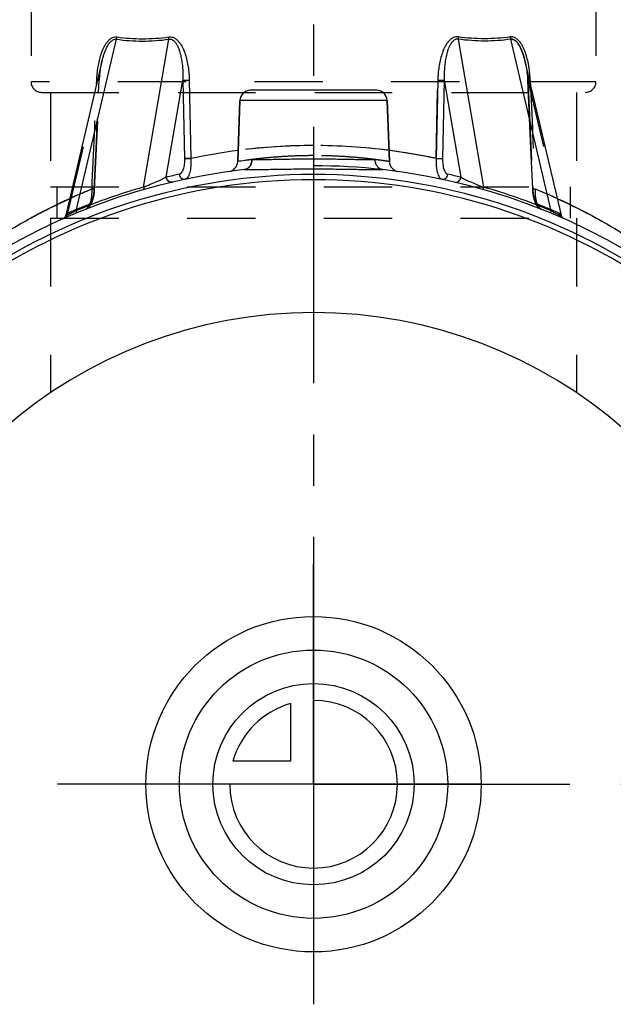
# Model space of a CAD drawing. Header units: millimetres. Extents: x 420 to 583, y 419 to 581.
# Tile 2 of 41: x 472 to 529, y 419 to 513. Entities that reach past the tile are written whole.
import ezdxf

# ---------------------------------------------------------------- set-up
doc = ezdxf.new("R2010")
doc.units = ezdxf.units.MM
doc.header["$LTSCALE"] = 65.185185
doc.linetypes.add('CENTER', pattern=[0.6, 0.375, -0.075, 0.075, -0.075])
doc.linetypes.add('HIDDEN', pattern=[0.2, 0.1, -0.1])
for name, color, linetype in [('ACHSEN_S', 7, 'CONTINUOUS'), ('FLAECHEN', 7, 'CONTINUOUS'), ('KOERPER', 7, 'CONTINUOUS'), ('KONST.EL_MIT_GEO', 7, 'CONTINUOUS'), ('KURVEN', 7, 'CONTINUOUS')]:
    doc.layers.add(name, color=color, linetype=linetype)

msp = doc.modelspace()

# ---------------------------------------------------------------- linework, layer by layer
at = {"layer": 'ACHSEN_S', "color": 2, "linetype": 'CENTER'}
msp.add_line((500, 581.171), (500, 419.25), dxfattribs=at)
at = {"layer": 'FLAECHEN', "color": 8, "linetype": 'HIDDEN'}
for p, q in [((473.05, 516.25), (473.05, 507.25)), ((526.95, 516.25), (526.95, 507.25)), ((474.9, 506.25), (474.9, 497.25)), ((474.9, 506.25), (525.1, 506.25)), ((525.1, 506.25), (525.1, 497.25)), ((474.9, 497.25), (525.1, 497.25)), ((475.5, 497.25), (475.5, 494.25)), ((524.5, 497.25), (524.5, 494.25)), ((474.9, 494.25), (474.9, 477.6)), ((474.9, 494.25), (525.1, 494.25)), ((525.1, 494.25), (525.1, 477.6))]:
    msp.add_line(p, q, dxfattribs=at)
at = {"layer": 'FLAECHEN', "color": 7, "linetype": 'Continuous'}
for p, q in [((492.762, 499.647), (492.966, 505.485)), ((507.238, 499.647), (507.034, 505.485))]:
    msp.add_line(p, q, dxfattribs=at)
at = {"layer": 'FLAECHEN', "color": 2, "linetype": 'CENTER'}
for q in [(500, 461.25), (455.402, 440.25), (544.598, 440.25), (500, 419.25)]:
    msp.add_line((500, 440.25), q, dxfattribs=at)
at = {"layer": 'KOERPER', "color": 8, "linetype": 'HIDDEN'}
for p, q in [((492.966, 505.485), (492.762, 499.647)), ((507.034, 505.485), (507.238, 499.647))]:
    msp.add_line(p, q, dxfattribs=at)
at = {"layer": 'KONST.EL_MIT_GEO', "color": 7, "linetype": 'Continuous'}
for p, q in [((481.182, 511.32), (477.324, 494.955)), ((483.787, 497.216), (486.202, 511.32)), ((513.798, 511.32), (516.213, 497.216)), ((522.676, 494.955), (518.818, 511.32)), ((479.811, 509.186), (476.354, 494.523)), ((479.812, 509.189), (479.812, 509.191)), ((520.188, 509.189), (520.188, 509.191)), ((523.646, 494.523), (520.189, 509.186)), ((479.302, 507.026), (479.319, 507.424)), ((485.952, 498.161), (487.538, 507.424)), ((487.538, 507.424), (487.69, 499.936)), ((488.138, 507.424), (488.288, 499.936)), ((511.862, 507.424), (511.712, 499.936)), ((512.462, 507.424), (512.31, 499.936)), ((512.462, 507.424), (514.048, 498.161)), ((520.698, 507.026), (520.681, 507.424)), ((506.034, 506.45), (493.966, 506.45)), ((507.034, 505.485), (492.966, 505.485))]:
    msp.add_line(p, q, dxfattribs=at)
at = {"layer": 'KONST.EL_MIT_GEO', "color": 8, "linetype": 'HIDDEN'}
for p, q in [((479.771, 509.006), (479.812, 509.189)), ((479.811, 509.186), (479.812, 509.189)), ((520.188, 509.189), (520.189, 509.186)), ((479.635, 508.152), (479.658, 508.346)), ((479.657, 508.334), (479.684, 508.525)), ((479.682, 508.511), (479.712, 508.698)), ((479.709, 508.682), (479.742, 508.865)), ((479.739, 508.847), (479.775, 509.025)), ((520.261, 508.848), (520.291, 508.682)), ((520.291, 508.683), (520.318, 508.511)), ((520.318, 508.512), (520.343, 508.334)), ((520.343, 508.335), (520.365, 508.152)), ((526.95, 507.25), (473.05, 507.25)), ((476.543, 494.713), (479.539, 507.424)), ((479.116, 496.988), (479.577, 507.42)), ((479.488, 506.25), (479.539, 507.424)), ((479.577, 507.42), (479.586, 507.586)), ((479.586, 507.583), (479.599, 507.782)), ((479.599, 507.777), (479.616, 507.974)), ((479.615, 507.967), (479.636, 508.163)), ((511.712, 499.936), (511.862, 507.424)), ((520.365, 508.154), (520.385, 507.967)), ((520.385, 507.968), (520.401, 507.777)), ((520.401, 507.779), (520.414, 507.583)), ((520.414, 507.586), (520.423, 507.42)), ((520.423, 507.42), (520.884, 496.989)), ((520.461, 507.424), (523.457, 494.713)), ((520.461, 507.424), (520.512, 506.25)), ((474.05, 506.25), (525.95, 506.25)), ((479.09, 497.25), (479.488, 506.25)), ((520.512, 506.25), (520.91, 497.25)), ((479.08, 497.03), (479.09, 497.25)), ((479.108, 496.854), (479.113, 496.923)), ((479.113, 496.921), (479.116, 496.989)), ((520.883, 496.992), (520.887, 496.923)), ((520.887, 496.926), (520.892, 496.856)), ((520.91, 497.25), (520.92, 497.03)), ((478.937, 495.953), (478.956, 496.012)), ((478.955, 496.01), (478.973, 496.071)), ((478.972, 496.068), (478.989, 496.131)), ((478.989, 496.128), (479.005, 496.193)), ((479.004, 496.19), (479.02, 496.256)), ((479.019, 496.253), (479.033, 496.32)), ((479.033, 496.318), (479.046, 496.385)), ((479.046, 496.383), (479.058, 496.449)), ((479.058, 496.45), (479.069, 496.517)), ((479.087, 496.651), (479.095, 496.72)), ((479.095, 496.718), (479.102, 496.788)), ((479.102, 496.786), (479.108, 496.856)), ((520.892, 496.859), (520.898, 496.788)), ((520.898, 496.791), (520.905, 496.72)), ((520.905, 496.723), (520.913, 496.652)), ((520.912, 496.655), (520.922, 496.584)), ((520.921, 496.587), (520.931, 496.517)), ((520.931, 496.52), (520.942, 496.449)), ((520.942, 496.453), (520.954, 496.383)), ((520.954, 496.386), (520.967, 496.318)), ((520.966, 496.321), (520.981, 496.253)), ((520.98, 496.257), (520.996, 496.19)), ((520.995, 496.193), (521.011, 496.128)), ((521.01, 496.132), (521.028, 496.068)), ((521.027, 496.072), (521.045, 496.01)), ((521.044, 496.013), (521.063, 495.953)), ((478.835, 495.694), (478.859, 495.746)), ((478.857, 495.743), (478.879, 495.795)), ((478.918, 495.899), (478.938, 495.955)), ((521.062, 495.957), (521.082, 495.899)), ((521.08, 495.902), (521.101, 495.846)), ((521.1, 495.849), (521.121, 495.795)), ((521.12, 495.798), (521.141, 495.746)), ((521.14, 495.749), (521.163, 495.699)), ((521.161, 495.702), (521.184, 495.654)), ((521.183, 495.657), (521.207, 495.61)), ((521.205, 495.613), (521.23, 495.569)), ((521.228, 495.571), (521.253, 495.528)), ((521.252, 495.531), (521.278, 495.49)), ((521.276, 495.492), (521.303, 495.453)), ((521.301, 495.455), (521.329, 495.417)), ((521.327, 495.419), (521.356, 495.383)), ((521.354, 495.385), (521.383, 495.35)), ((521.381, 495.352), (521.412, 495.319)), ((521.41, 495.321), (521.441, 495.289)), ((521.439, 495.291), (521.472, 495.261)), ((521.47, 495.263), (521.503, 495.234)), ((521.501, 495.236), (521.536, 495.209)), ((521.533, 495.211), (521.569, 495.186)), ((521.567, 495.187), (521.604, 495.164)), ((521.601, 495.165), (521.639, 495.144)), ((521.636, 495.145), (521.675, 495.126)), ((521.673, 495.127), (521.712, 495.11)), ((521.71, 495.111), (521.717, 495.108)), ((476.19, 494.254), (476.189, 494.254)), ((476.208, 494.27), (476.207, 494.269)), ((476.224, 494.286), (476.224, 494.286)), ((476.241, 494.304), (476.24, 494.303)), ((476.256, 494.322), (476.255, 494.321)), ((476.27, 494.34), (476.269, 494.339)), ((476.284, 494.36), (476.283, 494.358)), ((476.296, 494.38), (476.296, 494.378)), ((476.308, 494.4), (476.307, 494.399)), ((476.319, 494.421), (476.318, 494.419))]:
    msp.add_line(p, q, dxfattribs=at)
for points in [[(520.195, 509.159), (520.229, 509.007), (520.261, 508.848)], [(479.069, 496.517), (479.078, 496.584), (479.087, 496.652)], [(478.283, 495.108), (478.317, 495.122), (478.35, 495.138), (478.383, 495.156), (478.416, 495.176), (478.449, 495.198), (478.481, 495.222), (478.513, 495.247), (478.543, 495.275), (478.574, 495.304), (478.603, 495.335), (478.632, 495.368), (478.66, 495.402), (478.687, 495.439), (478.713, 495.477), (478.739, 495.516), (478.764, 495.558), (478.789, 495.601), (478.812, 495.647), (478.837, 495.699)], [(478.283, 495.108), (478.288, 495.11), (478.325, 495.126), (478.361, 495.144), (478.396, 495.164), (478.431, 495.186), (478.464, 495.209), (478.497, 495.234), (478.528, 495.261), (478.559, 495.289), (478.588, 495.319), (478.617, 495.35), (478.644, 495.383), (478.671, 495.417), (478.697, 495.453), (478.722, 495.49), (478.747, 495.528), (478.77, 495.569), (478.793, 495.61), (478.816, 495.654)], [(478.878, 495.793), (478.899, 495.845), (478.919, 495.899)], [(476.351, 494.51), (476.35, 494.508), (476.344, 494.485), (476.336, 494.463), (476.328, 494.441)]]:
    msp.add_lwpolyline(points, dxfattribs=at)
at = {"layer": 'KONST.EL_MIT_GEO', "color": 7, "linetype": 'Continuous'}
for points in [[(476.354, 494.522), (476.351, 494.51), (476.345, 494.487), (476.337, 494.465), (476.328, 494.443), (476.319, 494.421), (476.308, 494.4), (476.296, 494.38), (476.284, 494.36), (476.27, 494.34), (476.256, 494.322), (476.241, 494.304), (476.224, 494.286), (476.208, 494.27), (476.19, 494.254), (476.171, 494.239), (476.152, 494.225), (476.133, 494.212), (476.112, 494.2), (476.091, 494.189), (476.07, 494.179)], [(523.93, 494.179), (523.909, 494.189), (523.888, 494.2), (523.868, 494.212), (523.848, 494.225), (523.829, 494.239), (523.811, 494.254), (523.793, 494.269), (523.776, 494.286), (523.76, 494.303), (523.745, 494.321), (523.731, 494.339), (523.717, 494.358), (523.704, 494.378), (523.693, 494.399), (523.682, 494.419), (523.672, 494.441), (523.664, 494.463), (523.656, 494.485), (523.65, 494.508), (523.646, 494.522)]]:
    msp.add_lwpolyline(points, dxfattribs=at)
at = {"layer": 'KONST.EL_MIT_GEO', "color": 8, "linetype": 'HIDDEN'}
for centre, radius, start, end in [((474.05, 507.25), 1, 180, 270), ((525.95, 507.25), 1, 270, 360), ((500.005, 445.374), 55.807, 90.00494, 102.11976), ((500.002, 445.427), 55.753, 90.00198, 97.42239), ((499.995, 445.374), 55.807, 77.88024, 89.99506), ((500, 445.449), 55.731, 82.57611, 89.99952), ((500, 440.25), 59, 83.56816, 96.43184), ((500.339, 444.256), 56.976, 112.14329, 114.48209), ((499.676, 444.293), 56.936, 65.51683, 67.85726), ((500.461, 440.233), 59.499, 111.5977, 113.70298), ((499.539, 440.234), 59.499, 66.29701, 68.40231)]:
    msp.add_arc(centre, radius, start, end, dxfattribs=at)
at = {"layer": 'KONST.EL_MIT_GEO', "color": 7, "linetype": 'Continuous'}
for centre, radius, start, end in [((479.952, 525.07), 17.657, 267.94803, 268.19411), ((520.01, 526.219), 18.807, 271.81341, 272.04445), ((493.966, 505.45), 1, 90, 178), ((506.034, 505.45), 1, 2, 90), ((500.029, 445.23), 55.952, 97.42366, 102.11292), ((499.977, 445.261), 55.92, 77.88592, 82.57785), ((500.045, 453.452), 46.766, 97.27518, 98.95819), ((499.956, 453.453), 46.765, 81.04179, 82.72483), ((500, 440.25), 59, 96.43184, 159.84642), ((491.763, 499.682), 1, 277.89063, 358), ((500, 440.25), 59, 20.15358, 83.56816), ((508.237, 499.682), 1, 182, 262.10937), ((500, 440.25), 58.165, 20.45385, 159.54615), ((500, 440.25), 57.667, 20.45385, 159.54615), ((499.538, 440.233), 59.5, 101.97247, 103.19964), ((500.462, 440.233), 59.5, 76.80036, 78.02753), ((500.169, 440.015), 59.5, 105.98188, 112.57806), ((499.831, 440.015), 59.5, 67.42194, 74.01812), ((500, 440.25), 45, 7.66226, 172.33774)]:
    msp.add_arc(centre, radius, start, end, dxfattribs=at)
for points, knots in [([(479.319, 507.424), (479.328, 507.634), (479.358, 508.052), (479.438, 508.675), (479.557, 509.29), (479.722, 509.893), (479.908, 510.377), (480.097, 510.742), (480.261, 510.999), (480.454, 511.229), (480.681, 511.418), (480.946, 511.54), (481.141, 511.551), (481.233, 511.538)], [0, 0, 0, 0, 0.128215, 0.256363, 0.384286, 0.511739, 0.638289, 0.701028, 0.763163, 0.824413, 0.884378, 0.942739, 1, 1, 1, 1]), ([(479.812, 509.191), (479.839, 509.303), (479.896, 509.526), (479.995, 509.857), (480.111, 510.181), (480.247, 510.497), (480.41, 510.798), (480.576, 511.029), (480.738, 511.184), (480.874, 511.275), (481.025, 511.329), (481.132, 511.329), (481.182, 511.32)], [0, 0, 0, 0, 0.127645, 0.255305, 0.38289, 0.510233, 0.636985, 0.762306, 0.823967, 0.884348, 0.942962, 1, 1, 1, 1]), ([(481.182, 511.32), (481.188, 511.337), (481.211, 511.408), (481.226, 511.482), (481.233, 511.538)], [0, 0, 0, 0, 0.24183, 1, 1, 1, 1]), ([(481.182, 511.32), (482.001, 511.205), (483.681, 511.09), (485.359, 511.208), (486.202, 511.32)], [0, 0, 0, 0, 0.493048, 1, 1, 1, 1]), ([(481.233, 511.538), (482.042, 511.422), (483.703, 511.307), (485.362, 511.425), (486.194, 511.538)], [0, 0, 0, 0, 0.493043, 1, 1, 1, 1]), ([(486.194, 511.538), (486.292, 511.551), (486.496, 511.54), (486.774, 511.419), (487.012, 511.23), (487.214, 510.999), (487.384, 510.743), (487.578, 510.378), (487.767, 509.893), (487.931, 509.291), (488.044, 508.675), (488.113, 508.051), (488.134, 507.633), (488.138, 507.424)], [0, 0, 0, 0, 0.059889, 0.120224, 0.181339, 0.243107, 0.305336, 0.367888, 0.493555, 0.619776, 0.746328, 0.873092, 1, 1, 1, 1]), ([(486.202, 511.32), (486.202, 511.338), (486.205, 511.41), (486.2, 511.483), (486.194, 511.538)], [0, 0, 0, 0, 0.236524, 1, 1, 1, 1]), ([(486.202, 511.32), (486.246, 511.328), (486.337, 511.331), (486.468, 511.298), (486.587, 511.235), (486.728, 511.122), (486.874, 510.946), (487.012, 510.71), (487.124, 510.458), (487.216, 510.197), (487.293, 509.929), (487.377, 509.567), (487.455, 509.107), (487.513, 508.549), (487.541, 507.988), (487.542, 507.612), (487.538, 507.424)], [0, 0, 0, 0, 0.030364, 0.060505, 0.090665, 0.120976, 0.182033, 0.243718, 0.305832, 0.368251, 0.430897, 0.49372, 0.619752, 0.746202, 0.87297, 1, 1, 1, 1]), ([(513.806, 511.538), (513.708, 511.551), (513.504, 511.54), (513.226, 511.419), (512.988, 511.23), (512.786, 510.999), (512.616, 510.743), (512.422, 510.378), (512.233, 509.893), (512.069, 509.291), (511.956, 508.675), (511.887, 508.051), (511.866, 507.633), (511.862, 507.424)], [0, 0, 0, 0, 0.059889, 0.120224, 0.181339, 0.243107, 0.305336, 0.367888, 0.493555, 0.619776, 0.746328, 0.873092, 1, 1, 1, 1]), ([(513.798, 511.32), (513.754, 511.328), (513.663, 511.331), (513.532, 511.298), (513.413, 511.235), (513.272, 511.122), (513.126, 510.946), (512.988, 510.71), (512.876, 510.458), (512.784, 510.197), (512.707, 509.929), (512.623, 509.567), (512.545, 509.107), (512.487, 508.549), (512.459, 507.988), (512.458, 507.612), (512.462, 507.424)], [0, 0, 0, 0, 0.030364, 0.060505, 0.090665, 0.120976, 0.182033, 0.243718, 0.305832, 0.368251, 0.430897, 0.49372, 0.619752, 0.746202, 0.87297, 1, 1, 1, 1]), ([(513.806, 511.538), (513.804, 511.519), (513.797, 511.447), (513.796, 511.374), (513.798, 511.32)], [0, 0, 0, 0, 0.260734, 1, 1, 1, 1]), ([(518.818, 511.32), (517.999, 511.205), (516.319, 511.09), (514.641, 511.208), (513.798, 511.32)], [0, 0, 0, 0, 0.493048, 1, 1, 1, 1]), ([(518.767, 511.538), (517.958, 511.422), (516.297, 511.307), (514.638, 511.425), (513.806, 511.538)], [0, 0, 0, 0, 0.493043, 1, 1, 1, 1]), ([(520.681, 507.424), (520.672, 507.634), (520.642, 508.052), (520.562, 508.675), (520.443, 509.29), (520.278, 509.893), (520.092, 510.377), (519.903, 510.742), (519.739, 510.999), (519.546, 511.229), (519.319, 511.418), (519.096, 511.52), (518.908, 511.549), (518.813, 511.544), (518.767, 511.538)], [0, 0, 0, 0, 0.128181, 0.256294, 0.384182, 0.511601, 0.638117, 0.700838, 0.762957, 0.82419, 0.88414, 0.942484, 0.971288, 1, 1, 1, 1]), ([(518.767, 511.538), (518.769, 511.519), (518.781, 511.445), (518.799, 511.373), (518.818, 511.32)], [0, 0, 0, 0, 0.255865, 1, 1, 1, 1]), ([(520.188, 509.191), (520.161, 509.303), (520.105, 509.526), (520.005, 509.857), (519.89, 510.181), (519.753, 510.497), (519.59, 510.798), (519.424, 511.029), (519.262, 511.184), (519.126, 511.275), (518.975, 511.329), (518.868, 511.329), (518.818, 511.32)], [0, 0, 0, 0, 0.127645, 0.255305, 0.38289, 0.510233, 0.636985, 0.762306, 0.823967, 0.884348, 0.942962, 1, 1, 1, 1]), ([(487.538, 507.424), (487.571, 507.422), (487.652, 507.419), (487.853, 507.417), (488.02, 507.42), (488.138, 507.424)], [0, 0, 0, 0, 0.164535, 0.408354, 1, 1, 1, 1]), ([(511.862, 507.424), (511.98, 507.42), (512.147, 507.417), (512.348, 507.419), (512.429, 507.422), (512.462, 507.424)], [0, 0, 0, 0, 0.591646, 0.835465, 1, 1, 1, 1]), ([(487.69, 499.936), (487.694, 499.753), (487.682, 499.485), (487.625, 499.146), (487.567, 498.926), (487.495, 498.739), (487.409, 498.591), (487.312, 498.486), (487.233, 498.446), (487.196, 498.438)], [0, 0, 0, 0, 0.331456, 0.483997, 0.622433, 0.743782, 0.846286, 0.930296, 1, 1, 1, 1]), ([(487.69, 499.936), (487.723, 499.934), (487.804, 499.931), (488.003, 499.929), (488.17, 499.933), (488.288, 499.936)], [0, 0, 0, 0, 0.164472, 0.408094, 1, 1, 1, 1]), ([(488.288, 499.936), (488.295, 499.813), (488.302, 499.572), (488.289, 499.22), (488.252, 498.894), (488.193, 498.603), (488.114, 498.358), (488.017, 498.165), (487.903, 498.028), (487.807, 497.976), (487.761, 497.967)], [0, 0, 0, 0, 0.172594, 0.338544, 0.493188, 0.632463, 0.753196, 0.853586, 0.934197, 1, 1, 1, 1]), ([(494.122, 499.841), (494.121, 499.727), (494.087, 499.502), (493.945, 499.203), (493.724, 498.981), (493.536, 498.902), (493.441, 498.886)], [0, 0, 0, 0, 0.271727, 0.531048, 0.77285, 1, 1, 1, 1]), ([(494.122, 499.841), (494.507, 499.836), (495.365, 499.847), (496.758, 499.878), (498.332, 499.907), (499.434, 499.915), (500, 499.915)], [0, 0, 0, 0, 0.196419, 0.437932, 0.710892, 1, 1, 1, 1]), ([(500, 499.915), (500.566, 499.915), (501.668, 499.907), (503.242, 499.878), (504.635, 499.847), (505.493, 499.836), (505.878, 499.841)], [0, 0, 0, 0, 0.289108, 0.562068, 0.803581, 1, 1, 1, 1]), ([(506.559, 498.886), (506.464, 498.902), (506.276, 498.981), (506.055, 499.203), (505.913, 499.502), (505.879, 499.727), (505.878, 499.841)], [0, 0, 0, 0, 0.22715, 0.468952, 0.728273, 1, 1, 1, 1]), ([(511.712, 499.936), (511.705, 499.813), (511.698, 499.572), (511.711, 499.22), (511.748, 498.894), (511.807, 498.603), (511.886, 498.358), (511.983, 498.165), (512.097, 498.028), (512.193, 497.976), (512.239, 497.967)], [0, 0, 0, 0, 0.172594, 0.338544, 0.493187, 0.632463, 0.753196, 0.853586, 0.934197, 1, 1, 1, 1]), ([(511.712, 499.936), (511.83, 499.933), (511.997, 499.929), (512.196, 499.931), (512.277, 499.934), (512.31, 499.936)], [0, 0, 0, 0, 0.591907, 0.835528, 1, 1, 1, 1]), ([(512.31, 499.936), (512.306, 499.753), (512.318, 499.485), (512.375, 499.146), (512.433, 498.926), (512.505, 498.739), (512.591, 498.591), (512.688, 498.486), (512.767, 498.446), (512.804, 498.438)], [0, 0, 0, 0, 0.331456, 0.483997, 0.622433, 0.743782, 0.846286, 0.930296, 1, 1, 1, 1]), ([(493.441, 498.886), (493.438, 498.885), (493.421, 498.882), (493.404, 498.88), (493.391, 498.879)], [0, 0, 0, 0, 0.22844, 1, 1, 1, 1]), ([(493.441, 498.886), (493.87, 498.88), (494.825, 498.89), (496.378, 498.919), (498.135, 498.946), (499.366, 498.953), (500, 498.953)], [0, 0, 0, 0, 0.195876, 0.437, 0.710178, 1, 1, 1, 1]), ([(500, 498.953), (500.634, 498.953), (501.865, 498.946), (503.622, 498.919), (505.175, 498.89), (506.13, 498.88), (506.559, 498.886)], [0, 0, 0, 0, 0.289822, 0.563, 0.804124, 1, 1, 1, 1]), ([(506.609, 498.879), (506.605, 498.879), (506.588, 498.881), (506.571, 498.883), (506.559, 498.886)], [0, 0, 0, 0, 0.263593, 1, 1, 1, 1]), ([(485.952, 498.161), (485.9, 498.129), (485.782, 498.063), (485.497, 497.92), (485.056, 497.721), (484.453, 497.47), (484.016, 497.3), (483.787, 497.216)], [0, 0, 0, 0, 0.076819, 0.171232, 0.40554, 0.689331, 1, 1, 1, 1]), ([(485.952, 498.161), (485.957, 498.088), (485.995, 497.946), (486.11, 497.802), (486.228, 497.725), (486.357, 497.677), (486.463, 497.676), (486.528, 497.691)], [0, 0, 0, 0, 0.25861, 0.513088, 0.63797, 0.760688, 1, 1, 1, 1]), ([(487.196, 498.438), (487.2, 498.367), (487.238, 498.226), (487.349, 498.083), (487.465, 498.005), (487.591, 497.956), (487.696, 497.953), (487.761, 497.967)], [0, 0, 0, 0, 0.258625, 0.512977, 0.637813, 0.760532, 1, 1, 1, 1]), ([(512.239, 497.967), (512.304, 497.953), (512.409, 497.956), (512.535, 498.005), (512.651, 498.083), (512.762, 498.226), (512.8, 498.367), (512.804, 498.438)], [0, 0, 0, 0, 0.239468, 0.362187, 0.487023, 0.741375, 1, 1, 1, 1]), ([(513.472, 497.691), (513.537, 497.676), (513.643, 497.677), (513.772, 497.725), (513.89, 497.802), (514.005, 497.946), (514.043, 498.088), (514.048, 498.161)], [0, 0, 0, 0, 0.239312, 0.36203, 0.486912, 0.74139, 1, 1, 1, 1]), ([(514.048, 498.161), (514.1, 498.129), (514.218, 498.063), (514.503, 497.92), (514.944, 497.721), (515.547, 497.47), (515.984, 497.3), (516.213, 497.216)], [0, 0, 0, 0, 0.076819, 0.171232, 0.40554, 0.689331, 1, 1, 1, 1]), ([(483.787, 497.216), (483.791, 497.184), (483.796, 497.126), (483.795, 497.059), (483.788, 497.016), (483.779, 496.989), (483.766, 496.973), (483.755, 496.97)], [0, 0, 0, 0, 0.37467, 0.669175, 0.782782, 0.873813, 1, 1, 1, 1]), ([(516.245, 496.97), (516.234, 496.973), (516.221, 496.989), (516.212, 497.016), (516.205, 497.059), (516.204, 497.126), (516.209, 497.184), (516.213, 497.216)], [0, 0, 0, 0, 0.126187, 0.217218, 0.330825, 0.62533, 1, 1, 1, 1]), ([(461.875, 486.342), (463.894, 488.164), (467.274, 490.816), (472.33, 493.952), (475.21, 495.418), (476.728, 496.11)], [0, 0, 0, 0, 0.457443, 0.719428, 1, 1, 1, 1]), ([(523.272, 496.11), (524.79, 495.418), (527.67, 493.952), (532.726, 490.816), (536.106, 488.164), (538.125, 486.342)], [0, 0, 0, 0, 0.280572, 0.542557, 1, 1, 1, 1]), ([(477.324, 494.955), (477.26, 494.92), (477.132, 494.851), (476.945, 494.752), (476.797, 494.676), (476.687, 494.623), (476.614, 494.588), (476.549, 494.559), (476.493, 494.536), (476.447, 494.519), (476.411, 494.508), (476.384, 494.503), (476.365, 494.502), (476.353, 494.51), (476.353, 494.518), (476.354, 494.521)], [0, 0, 0, 0, 0.203853, 0.40026, 0.581704, 0.663729, 0.738137, 0.803668, 0.859348, 0.904625, 0.93944, 0.964258, 0.980198, 0.989982, 1, 1, 1, 1]), ([(477.324, 494.955), (477.333, 494.926), (477.347, 494.873), (477.359, 494.811), (477.361, 494.771), (477.361, 494.748), (477.355, 494.731), (477.347, 494.728)], [0, 0, 0, 0, 0.393009, 0.696286, 0.809744, 0.896792, 1, 1, 1, 1]), ([(522.653, 494.728), (522.645, 494.731), (522.639, 494.748), (522.639, 494.771), (522.641, 494.811), (522.653, 494.873), (522.667, 494.926), (522.676, 494.955)], [0, 0, 0, 0, 0.103208, 0.190256, 0.303714, 0.606991, 1, 1, 1, 1]), ([(522.676, 494.955), (522.74, 494.92), (522.868, 494.851), (523.055, 494.752), (523.203, 494.676), (523.313, 494.623), (523.386, 494.588), (523.451, 494.559), (523.507, 494.536), (523.553, 494.519), (523.589, 494.508), (523.616, 494.503), (523.635, 494.502), (523.647, 494.51), (523.647, 494.518), (523.646, 494.521)], [0, 0, 0, 0, 0.203852, 0.400259, 0.581703, 0.663729, 0.738136, 0.803668, 0.859348, 0.904624, 0.93944, 0.964258, 0.980198, 0.989982, 1, 1, 1, 1])]:
    msp.add_open_spline(points, degree=3, knots=knots, dxfattribs=at)
at = {"layer": 'KONST.EL_MIT_GEO', "color": 8, "linetype": 'HIDDEN'}
for points, knots in [([(513.806, 511.538), (513.804, 511.519), (513.797, 511.447), (513.796, 511.374), (513.798, 511.32)], [0, 0, 0, 0, 0.260735, 1, 1, 1, 1]), ([(518.767, 511.538), (518.769, 511.519), (518.781, 511.445), (518.799, 511.373), (518.818, 511.32)], [0, 0, 0, 0, 0.255865, 1, 1, 1, 1]), ([(518.818, 511.32), (518.868, 511.329), (518.975, 511.329), (519.126, 511.275), (519.262, 511.184), (519.424, 511.029), (519.59, 510.798), (519.753, 510.497), (519.89, 510.181), (520.005, 509.857), (520.105, 509.526), (520.161, 509.303), (520.188, 509.191)], [0, 0, 0, 0, 0.057038, 0.115652, 0.176033, 0.237694, 0.363015, 0.489767, 0.61711, 0.744695, 0.872355, 1, 1, 1, 1]), ([(479.539, 507.424), (479.564, 507.721), (479.633, 508.313), (479.743, 508.899), (479.812, 509.189)], [0, 0, 0, 0, 0.499289, 1, 1, 1, 1]), ([(520.188, 509.189), (520.257, 508.899), (520.367, 508.313), (520.436, 507.721), (520.461, 507.424)], [0, 0, 0, 0, 0.500711, 1, 1, 1, 1]), ([(479.319, 507.424), (479.338, 507.424), (479.373, 507.422), (479.424, 507.421), (479.468, 507.42), (479.505, 507.419), (479.532, 507.418), (479.549, 507.418), (479.559, 507.418), (479.566, 507.419), (479.572, 507.419), (479.575, 507.419), (479.577, 507.419), (479.577, 507.42)], [0, 0, 0, 0, 0.216704, 0.412987, 0.585348, 0.730758, 0.846639, 0.89285, 0.930956, 0.9608, 0.982255, 0.995268, 1, 1, 1, 1]), ([(479.577, 507.42), (479.577, 507.42), (479.576, 507.42), (479.573, 507.421), (479.566, 507.422), (479.554, 507.423), (479.545, 507.424), (479.539, 507.424)], [0, 0, 0, 0, 0.018599, 0.066761, 0.255814, 0.567914, 1, 1, 1, 1]), ([(520.423, 507.42), (520.423, 507.42), (520.424, 507.42), (520.427, 507.421), (520.434, 507.422), (520.446, 507.423), (520.455, 507.424), (520.461, 507.424)], [0, 0, 0, 0, 0.018599, 0.066761, 0.255814, 0.567914, 1, 1, 1, 1]), ([(520.681, 507.424), (520.662, 507.424), (520.627, 507.422), (520.576, 507.421), (520.532, 507.42), (520.495, 507.419), (520.468, 507.418), (520.451, 507.418), (520.441, 507.418), (520.434, 507.419), (520.428, 507.419), (520.425, 507.419), (520.423, 507.419), (520.423, 507.42)], [0, 0, 0, 0, 0.216704, 0.412987, 0.585347, 0.730757, 0.846638, 0.89285, 0.930955, 0.9608, 0.982255, 0.995268, 1, 1, 1, 1]), ([(520.605, 507.422), (520.591, 507.421), (520.566, 507.421), (520.53, 507.42), (520.499, 507.419), (520.472, 507.418), (520.452, 507.418), (520.438, 507.418), (520.43, 507.419), (520.426, 507.419), (520.424, 507.419), (520.423, 507.419), (520.423, 507.42)], [0, 0, 0, 0, 0.222219, 0.420604, 0.592744, 0.736551, 0.850292, 0.932598, 0.961653, 0.982532, 0.995227, 1, 1, 1, 1]), ([(488.288, 499.936), (488.17, 499.933), (488.003, 499.929), (487.804, 499.931), (487.723, 499.934), (487.69, 499.936)], [0, 0, 0, 0, 0.591907, 0.835528, 1, 1, 1, 1]), ([(500, 500.215), (499.529, 500.215), (498.606, 500.201), (497.266, 500.14), (496.207, 500.063), (495.426, 499.99), (494.902, 499.935), (494.427, 499.88), (494.005, 499.826), (493.64, 499.777), (493.374, 499.74), (493.193, 499.713), (493.081, 499.696), (492.986, 499.682), (492.908, 499.67), (492.854, 499.661), (492.819, 499.656), (492.799, 499.653), (492.784, 499.65), (492.773, 499.649), (492.766, 499.647), (492.763, 499.647), (492.762, 499.647)], [0, 0, 0, 0, 0.19433, 0.38125, 0.553692, 0.632429, 0.705168, 0.771209, 0.829907, 0.880674, 0.922985, 0.940827, 0.956391, 0.969636, 0.980525, 0.989027, 0.992375, 0.995117, 0.997252, 0.998778, 0.999694, 1, 1, 1, 1]), ([(493.441, 498.886), (493.536, 498.902), (493.724, 498.981), (493.945, 499.203), (494.087, 499.502), (494.121, 499.727), (494.122, 499.841)], [0, 0, 0, 0, 0.22715, 0.468952, 0.728273, 1, 1, 1, 1]), ([(507.238, 499.647), (507.237, 499.647), (507.234, 499.647), (507.227, 499.649), (507.216, 499.65), (507.201, 499.653), (507.181, 499.656), (507.146, 499.661), (507.092, 499.67), (507.014, 499.682), (506.919, 499.696), (506.807, 499.713), (506.626, 499.74), (506.36, 499.777), (505.995, 499.826), (505.573, 499.88), (505.098, 499.935), (504.574, 499.99), (503.793, 500.063), (502.734, 500.14), (501.394, 500.201), (500.471, 500.215), (500, 500.215)], [0, 0, 0, 0, 0.000306, 0.001222, 0.002748, 0.004883, 0.007625, 0.010973, 0.019475, 0.030364, 0.043609, 0.059173, 0.077015, 0.119326, 0.170093, 0.228791, 0.294832, 0.36757, 0.446308, 0.61875, 0.80567, 1, 1, 1, 1]), ([(493.391, 498.879), (493.395, 498.879), (493.412, 498.881), (493.429, 498.883), (493.441, 498.886)], [0, 0, 0, 0, 0.263593, 1, 1, 1, 1]), ([(506.559, 498.886), (506.562, 498.885), (506.579, 498.882), (506.596, 498.88), (506.609, 498.879)], [0, 0, 0, 0, 0.22844, 1, 1, 1, 1]), ([(486.528, 497.691), (486.463, 497.676), (486.357, 497.677), (486.228, 497.725), (486.11, 497.802), (485.995, 497.946), (485.957, 498.088), (485.952, 498.161)], [0, 0, 0, 0, 0.239312, 0.36203, 0.486912, 0.74139, 1, 1, 1, 1]), ([(513.472, 497.691), (513.537, 497.676), (513.643, 497.677), (513.772, 497.725), (513.89, 497.802), (514.005, 497.946), (514.043, 498.088), (514.048, 498.161)], [0, 0, 0, 0, 0.239312, 0.36203, 0.486912, 0.74139, 1, 1, 1, 1]), ([(478.863, 497.03), (477.105, 496.315), (473.778, 494.762), (469.222, 492.078), (465.29, 489.274), (462.945, 487.307), (461.875, 486.342)], [0, 0, 0, 0, 0.282365, 0.545114, 0.785683, 1, 1, 1, 1]), ([(478.283, 495.108), (478.388, 495.149), (478.525, 495.297), (478.65, 495.537), (478.736, 495.779), (478.801, 496.057), (478.861, 496.477), (478.871, 496.807), (478.863, 497.03)], [0, 0, 0, 0, 0.162058, 0.268287, 0.39131, 0.52913, 0.678828, 1, 1, 1, 1]), ([(478.56, 495.555), (478.597, 495.57), (478.67, 495.62), (478.763, 495.734), (478.847, 495.886), (478.95, 496.148), (479.04, 496.533), (479.073, 496.859), (479.08, 497.03)], [0, 0, 0, 0, 0.07261, 0.161847, 0.269433, 0.394096, 0.682549, 1, 1, 1, 1]), ([(479.118, 497.025), (479.118, 497.025), (479.116, 497.025), (479.113, 497.024), (479.108, 497.024), (479.1, 497.024), (479.09, 497.024), (479.073, 497.024), (479.047, 497.025), (479.01, 497.025), (478.967, 497.027), (478.917, 497.028), (478.882, 497.029), (478.863, 497.03)], [0, 0, 0, 0, 0.004718, 0.01771, 0.039135, 0.068941, 0.107003, 0.153167, 0.268954, 0.414296, 0.586654, 0.78304, 1, 1, 1, 1]), ([(479.08, 497.03), (479.086, 497.03), (479.095, 497.029), (479.107, 497.028), (479.114, 497.027), (479.117, 497.026), (479.118, 497.026), (479.118, 497.025)], [0, 0, 0, 0, 0.432125, 0.744248, 0.93331, 0.98146, 1, 1, 1, 1]), ([(520.882, 497.025), (520.882, 497.026), (520.883, 497.026), (520.886, 497.027), (520.893, 497.028), (520.905, 497.029), (520.914, 497.03), (520.92, 497.03)], [0, 0, 0, 0, 0.018543, 0.066696, 0.25576, 0.567881, 1, 1, 1, 1]), ([(521.137, 497.03), (521.118, 497.029), (521.083, 497.028), (521.033, 497.027), (520.99, 497.025), (520.953, 497.025), (520.927, 497.024), (520.91, 497.024), (520.9, 497.024), (520.892, 497.024), (520.887, 497.024), (520.884, 497.025), (520.882, 497.025), (520.882, 497.025)], [0, 0, 0, 0, 0.21696, 0.413346, 0.585704, 0.731046, 0.846833, 0.892997, 0.931058, 0.960865, 0.98229, 0.995282, 1, 1, 1, 1]), ([(521.137, 497.03), (521.118, 497.029), (521.083, 497.028), (521.033, 497.027), (520.99, 497.025), (520.953, 497.025), (520.927, 497.024), (520.91, 497.024), (520.9, 497.024), (520.892, 497.024), (520.887, 497.024), (520.884, 497.025), (520.882, 497.025), (520.882, 497.025)], [0, 0, 0, 0, 0.21696, 0.413346, 0.585704, 0.731046, 0.846833, 0.892997, 0.931059, 0.960865, 0.98229, 0.995282, 1, 1, 1, 1]), ([(520.92, 497.03), (520.927, 496.859), (520.96, 496.533), (521.05, 496.148), (521.153, 495.886), (521.237, 495.734), (521.33, 495.62), (521.403, 495.57), (521.44, 495.555)], [0, 0, 0, 0, 0.317451, 0.605904, 0.730567, 0.838153, 0.92739, 1, 1, 1, 1]), ([(521.137, 497.03), (521.129, 496.807), (521.139, 496.477), (521.199, 496.057), (521.264, 495.779), (521.35, 495.537), (521.475, 495.297), (521.612, 495.149), (521.717, 495.108)], [0, 0, 0, 0, 0.321172, 0.47087, 0.60869, 0.731713, 0.837942, 1, 1, 1, 1]), ([(538.125, 486.342), (537.055, 487.307), (534.71, 489.274), (530.778, 492.078), (526.222, 494.762), (522.895, 496.315), (521.137, 497.03)], [0, 0, 0, 0, 0.214317, 0.454886, 0.717635, 1, 1, 1, 1]), ([(478.56, 495.555), (478.562, 495.507), (478.551, 495.411), (478.495, 495.279), (478.404, 495.172), (478.325, 495.124), (478.283, 495.108)], [0, 0, 0, 0, 0.25926, 0.511847, 0.757931, 1, 1, 1, 1]), ([(478.283, 495.108), (478.325, 495.124), (478.404, 495.172), (478.495, 495.279), (478.551, 495.411), (478.562, 495.507), (478.56, 495.555)], [0, 0, 0, 0, 0.242069, 0.488152, 0.74074, 1, 1, 1, 1]), ([(521.717, 495.108), (521.675, 495.124), (521.596, 495.172), (521.505, 495.279), (521.449, 495.411), (521.438, 495.507), (521.44, 495.555)], [0, 0, 0, 0, 0.242069, 0.488152, 0.74074, 1, 1, 1, 1]), ([(476.282, 494.273), (476.322, 494.29), (476.398, 494.339), (476.483, 494.445), (476.535, 494.573), (476.544, 494.666), (476.543, 494.713)], [0, 0, 0, 0, 0.24212, 0.488178, 0.740696, 1, 1, 1, 1]), ([(476.354, 494.522), (476.355, 494.527), (476.361, 494.538), (476.379, 494.564), (476.416, 494.603), (476.474, 494.655), (476.518, 494.693), (476.543, 494.713)], [0, 0, 0, 0, 0.057145, 0.135907, 0.355024, 0.646733, 1, 1, 1, 1]), ([(523.718, 494.273), (523.678, 494.29), (523.602, 494.339), (523.517, 494.445), (523.465, 494.573), (523.456, 494.666), (523.457, 494.713)], [0, 0, 0, 0, 0.24212, 0.488178, 0.740696, 1, 1, 1, 1]), ([(523.718, 494.273), (523.678, 494.29), (523.602, 494.339), (523.517, 494.445), (523.465, 494.573), (523.456, 494.666), (523.457, 494.713)], [0, 0, 0, 0, 0.24212, 0.488178, 0.740696, 1, 1, 1, 1]), ([(523.646, 494.522), (523.645, 494.527), (523.639, 494.538), (523.621, 494.564), (523.584, 494.603), (523.526, 494.655), (523.482, 494.693), (523.457, 494.713)], [0, 0, 0, 0, 0.057145, 0.135907, 0.355024, 0.646733, 1, 1, 1, 1])]:
    msp.add_open_spline(points, degree=3, knots=knots, dxfattribs=at)
for points in [[(478.863, 497.03), (479.015, 500.495), (479.167, 503.96), (479.319, 507.424)], [(479.08, 497.03), (479.233, 500.495), (479.386, 503.96), (479.539, 507.424)], [(520.92, 497.03), (520.767, 500.495), (520.614, 503.96), (520.461, 507.424)], [(520.681, 507.424), (520.833, 503.96), (520.985, 500.495), (521.137, 497.03)]]:
    msp.add_open_spline(points, degree=3, dxfattribs=at)
at = {"layer": 'KURVEN', "color": 40, "linetype": 'Continuous'}
for p, q in [((500, 456.25), (500, 424.25)), ((497.8, 447.942), (497.8, 442.45)), ((497.8, 442.45), (492.308, 442.45)), ((516, 440.25), (484, 440.25))]:
    msp.add_line(p, q, dxfattribs=at)
for radius in [16, 12.8, 9.6]:
    msp.add_circle((500, 440.25), radius, dxfattribs=at)
for start, end in [(180, 90), (105.96201, 164.03799)]:
    msp.add_arc((500, 440.25), 8, start, end, dxfattribs=at)

doc.saveas('drawing.dxf')
